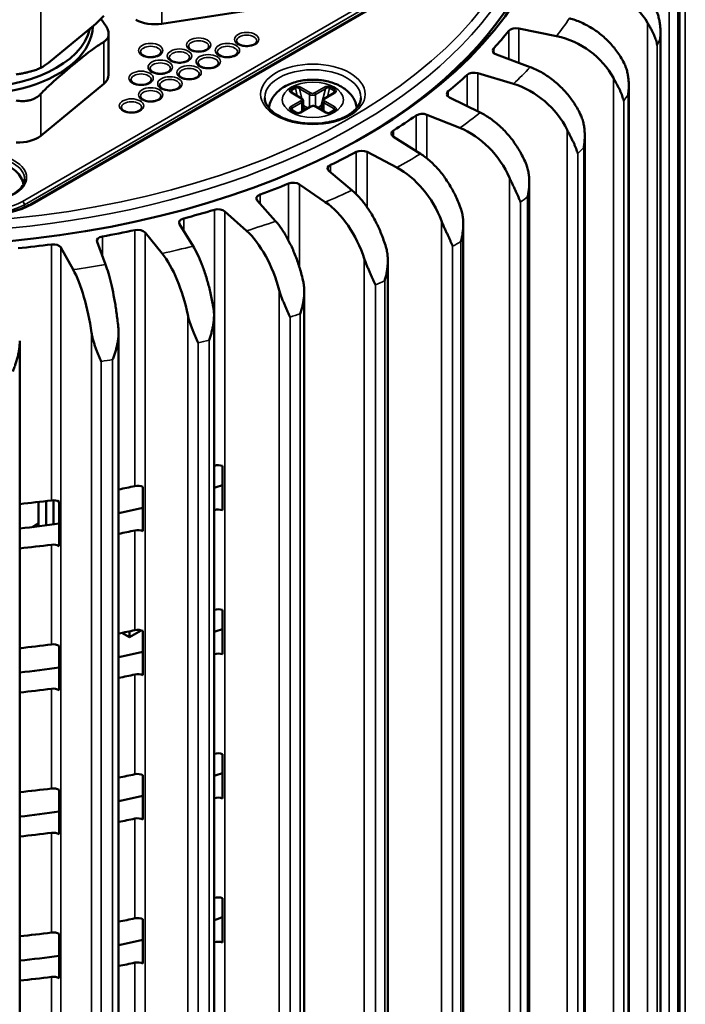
# Model space of a CAD drawing. Header units: millimetres. Extents: x 38 to 2514, y 38 to 1622.
# Tile 110 of 244: x 408 to 457, y 1328 to 1400. Entities that reach past the tile are written whole.
import ezdxf

# ---------------------------------------------------------------- set-up
doc = ezdxf.new("R2010")
doc.units = ezdxf.units.MM
doc.header["$LTSCALE"] = 7.692308
doc.layers.add('Visible (ISO)', color=7, linetype='Continuous', lineweight=50)
doc.layers.add('Visible Narrow (ISO)', color=7, linetype='Continuous', lineweight=35)

msp = doc.modelspace()

# ---------------------------------------------------------------- linework, layer by layer
at = {"layer": 'Visible (ISO)'}
for p, q in [((437.561, 1403.081), (409.066, 1386.629)), ((456.875, 1403.308), (456.875, 1280.996)), ((418.739, 1399.931), (426.547, 1401.139)), ((410.385, 1397.053), (413.874, 1399.93)), ((445.044, 1399.593), (447.824, 1399.015)), ((414.81, 1399.174), (414.81, 1396.166)), ((455.478, 1399.218), (455.478, 1276.775)), ((445.878, 1396.737), (443.391, 1397.658)), ((442.017, 1396.284), (444.642, 1395.501)), ((409.812, 1391.681), (414.448, 1395.504)), ((453.138, 1395.3), (453.138, 1272.696)), ((429.033, 1394.43), (428.286, 1394.861)), ((431.433, 1394.829), (430.687, 1394.398)), ((442.198, 1393.389), (439.941, 1394.49)), ((429.697, 1393.826), (428.95, 1393.395)), ((429.141, 1393.506), (429.141, 1394.262)), ((430.826, 1393.395), (430.079, 1393.826)), ((430.578, 1393.538), (430.578, 1394.23)), ((428.614, 1393.389), (428.275, 1393.585)), ((431.445, 1393.552), (431.162, 1393.389)), ((438.268, 1393.231), (440.694, 1392.258)), ((437.793, 1390.348), (435.804, 1391.609)), ((449.897, 1391.684), (449.897, 1268.828)), ((433.861, 1390.487), (436.046, 1389.339)), ((432.738, 1387.664), (431.051, 1389.065)), ((428.871, 1388.099), (430.778, 1386.796)), ((445.808, 1388.245), (445.808, 1265.237)), ((427.119, 1385.385), (425.764, 1386.9)), ((423.384, 1386.107), (424.98, 1384.671)), ((421.034, 1383.548), (420.032, 1385.153)), ((440.943, 1385.187), (440.943, 1261.985)), ((417.494, 1384.545), (418.751, 1383.002)), ((414.585, 1382.185), (413.955, 1383.852)), ((411.3, 1383.441), (412.198, 1381.816)), ((435.384, 1382.493), (435.384, 1259.128)), ((429.227, 1380.215), (429.227, 1256.714)), ((422.576, 1378.44), (422.576, 1254.784)), ((415.547, 1377.159), (415.547, 1253.372)), ((408.258, 1376.43), (408.258, 1252.502)), ((423.197, 1367.353), (423.197, 1364.087)), ((417.332, 1365.804), (417.332, 1362.538)), ((409.636, 1364.694), (409.636, 1362.903)), ((410.202, 1364.762), (410.202, 1362.975)), ((410.755, 1363.051), (410.755, 1364.821)), ((411.167, 1364.711), (411.167, 1361.445)), ((409.636, 1363.097), (409.21, 1362.851)), ((423.197, 1356.738), (423.197, 1353.472)), ((417.216, 1355.233), (416.347, 1354.732)), ((417.332, 1355.19), (417.332, 1351.924)), ((416.347, 1354.732), (415.792, 1355.052)), ((416.347, 1354.732), (416.347, 1355.164)), ((408.258, 1353.85), (408.422, 1353.945)), ((411.167, 1354.097), (411.167, 1350.831)), ((423.197, 1346.124), (423.197, 1342.858)), ((417.332, 1344.575), (417.332, 1341.309)), ((411.167, 1343.482), (411.167, 1340.216)), ((423.197, 1335.509), (423.197, 1332.243)), ((417.332, 1333.961), (417.332, 1330.695)), ((411.167, 1332.868), (411.167, 1329.602))]:
    msp.add_line(p, q, dxfattribs=at)
for centre, major_axis, ratio, start_param, end_param in [((399.808, 1411.27), (48, 0), 0.57735, 2.130446, 7.356794), ((399.808, 1410.862), (47.5, 0), 0.57735, 5.503037, 6.572359), ((450.181, 1398.654), (-4.695, 1.755), 0.7965, 3.909844, 5.001329), ((404.757, 1399.839), (8.892, 0), 0.57735, 3.078142, 6.2646), ((418.222, 1401.047), (-2, 0), 0.57735, 0.785398, 1.832596), ((404.757, 1400.247), (8.75, 0), 0.57735, 3.191105, 6.146833), ((444.841, 1399.267), (0.6, 0), 0.57735, 1.225059, 2.709097), ((399.808, 1411.27), (49, 0), 0.57735, 5.799383, 5.85069), ((447.821, 1394.93), (-4.261, 2.636), 0.767433, 4.06368, 5.155166), ((443.715, 1397.95), (-0.6, 0), 0.57735, 5.799383, 7.283421), ((412.81, 1396.166), (2, 0), 0.57735, 5.67232, 6.283185), ((399.808, 1411.27), (49, 0), 0.57735, 5.668483, 5.71979), ((441.742, 1395.976), (0.6, 0), 0.57735, 1.094159, 2.578198), ((444.64, 1391.417), (-3.745, 3.327), 0.725179, 4.192675, 5.284161), ((440.328, 1394.755), (-0.6, 0), 0.57735, 5.668483, 7.152521), ((399.808, 1411.27), (49, 0), 0.57735, 5.537583, 5.588891), ((437.926, 1392.947), (0.6, 0), 0.57735, 0.96326, 2.447298), ((440.692, 1388.173), (-3.21, 3.844), 0.67041, 4.296886, 5.388372), ((408.173, 1392.343), (-2, 0), 0.57735, 1.48353, 2.530727), ((436.248, 1391.842), (-0.6, 0), 0.57735, 5.537583, 7.021622), ((399.808, 1411.27), (49, 0), 0.57735, 5.406684, 5.457991), ((433.457, 1390.231), (0.6, 0), 0.57735, 0.83236, 2.316398), ((431.544, 1389.262), (-0.6, 0), 0.57735, 5.406684, 6.890722), ((436.044, 1385.255), (-2.691, 4.223), 0.604054, 4.379077, 5.470563), ((399.808, 1411.27), (49, 0), 0.57735, 5.275784, 5.327091), ((428.413, 1387.875), (0.6, 0), 0.57735, 0.70146, 2.185499), ((426.297, 1387.059), (-0.6, 0), 0.57735, 5.275784, 6.759822), ((430.776, 1382.712), (-2.202, 4.497), 0.527264, 4.442753, 5.534239), ((399.808, 1411.27), (49, 0), 0.57735, 5.144884, 5.196192), ((422.879, 1385.92), (0.6, 0), 0.57735, 0.570561, 2.054599), ((420.597, 1385.27), (-0.6, 0), 0.57735, 5.144884, 6.628923), ((414.541, 1383.926), (-0.6, 0), 0.57735, 5.013985, 6.498023), ((399.808, 1411.27), (49, 0), 0.57735, 5.013985, 5.065292), ((416.951, 1384.398), (0.6, 0), 0.57735, 0.439661, 1.923699), ((424.978, 1380.587), (-1.745, 4.693), 0.441376, 4.491147, 5.582633), ((399.808, 1411.27), (49, 0), 0.57735, 4.883085, 4.934392), ((410.729, 1383.336), (0.6, 0), 0.57735, 0.308761, 1.7928), ((418.75, 1378.918), (-1.316, 4.83), 0.347878, 4.526868, 5.618353), ((412.198, 1377.733), (-0.909, 4.923), 0.24839, 4.551857, 5.643343), ((399.808, 1392.409), (49, 0), 0.57735, 5.195649, 5.196192), ((422.879, 1367.059), (0.6, 0), 0.57735, 1.012647, 2.054599), ((399.808, 1392.409), (49, 0), 0.57735, 5.03939, 5.065292), ((416.951, 1365.537), (0.6, 0), 0.57735, 0.881748, 1.923699), ((399.808, 1389.143), (-46.5, 0), 0.57735, 2.082485, 2.097854), ((399.808, 1392.409), (49, 0), 0.57735, 4.88571, 4.934392), ((410.729, 1364.475), (0.6, 0), 0.57735, 0.750848, 1.7928), ((399.808, 1389.143), (-46.5, 0), 0.57735, 1.916091, 1.95721), ((399.808, 1389.143), (49, 0), 0.57735, 5.195649, 5.196192), ((422.879, 1363.793), (0.6, 0), 0.57735, 1.012647, 2.054599), ((399.808, 1389.143), (-46.5, 0), 0.57735, 1.753538, 1.817591), ((399.808, 1389.143), (49, 0), 0.57735, 5.03939, 5.065292), ((416.951, 1362.271), (0.6, 0), 0.57735, 0.881748, 1.923699), ((399.808, 1389.143), (49, 0), 0.57735, 4.88571, 4.934392), ((410.729, 1361.209), (0.6, 0), 0.57735, 0.750848, 1.7928), ((399.808, 1381.794), (49, 0), 0.57735, 5.195649, 5.196192), ((422.879, 1356.444), (0.6, 0), 0.57735, 1.012647, 2.054599), ((399.808, 1381.794), (49, 0), 0.57735, 5.03939, 5.065292), ((416.951, 1354.922), (0.6, 0), 0.57735, 0.881748, 1.923699), ((399.808, 1378.528), (46.5, 0), 0.57735, 5.224078, 5.239447), ((399.808, 1381.794), (49, 0), 0.57735, 4.88571, 4.934392), ((410.729, 1353.861), (0.6, 0), 0.57735, 0.750848, 1.7928), ((399.808, 1378.528), (46.5, 0), 0.57735, 5.057684, 5.098802), ((399.808, 1378.528), (49, 0), 0.57735, 5.195649, 5.196192), ((422.879, 1353.178), (0.6, 0), 0.57735, 1.012647, 2.054599), ((399.808, 1378.528), (46.5, 0), 0.57735, 4.895131, 4.959183), ((399.808, 1378.528), (49, 0), 0.57735, 5.03939, 5.065292), ((416.951, 1351.657), (0.6, 0), 0.57735, 0.881748, 1.923699), ((399.808, 1378.528), (49, 0), 0.57735, 4.88571, 4.934392), ((410.729, 1350.595), (0.6, 0), 0.57735, 0.750848, 1.7928), ((399.808, 1371.18), (49, 0), 0.57735, 5.195649, 5.196192), ((422.879, 1345.83), (0.6, 0), 0.57735, 1.012647, 2.054599), ((399.808, 1371.18), (49, 0), 0.57735, 5.03939, 5.065292), ((416.951, 1344.308), (0.6, 0), 0.57735, 0.881748, 1.923699), ((399.808, 1367.914), (46.5, 0), 0.57735, 5.224078, 5.239447), ((399.808, 1371.18), (49, 0), 0.57735, 4.88571, 4.934392), ((410.729, 1343.246), (0.6, 0), 0.57735, 0.750848, 1.7928), ((399.808, 1367.914), (46.5, 0), 0.57735, 5.057684, 5.098802), ((399.808, 1367.914), (49, 0), 0.57735, 5.195649, 5.196192), ((422.879, 1342.564), (0.6, 0), 0.57735, 1.012647, 2.054599), ((399.808, 1367.914), (46.5, 0), 0.57735, 4.895131, 4.959183), ((416.951, 1341.042), (0.6, 0), 0.57735, 0.881748, 1.923699), ((399.808, 1367.914), (49, 0), 0.57735, 5.03939, 5.065292), ((399.808, 1367.914), (49, 0), 0.57735, 4.88571, 4.934392), ((410.729, 1339.98), (0.6, 0), 0.57735, 0.750848, 1.7928), ((399.808, 1360.565), (49, 0), 0.57735, 5.195649, 5.196192), ((422.879, 1335.215), (0.6, 0), 0.57735, 1.012647, 2.054599), ((399.808, 1360.565), (49, 0), 0.57735, 5.03939, 5.065292), ((416.951, 1333.694), (0.6, 0), 0.57735, 0.881748, 1.923699), ((399.808, 1357.299), (46.5, 0), 0.57735, 5.224078, 5.239447), ((399.808, 1360.565), (49, 0), 0.57735, 4.88571, 4.934392), ((410.729, 1332.632), (0.6, 0), 0.57735, 0.750848, 1.7928), ((399.808, 1357.299), (46.5, 0), 0.57735, 5.057684, 5.098802), ((399.808, 1357.299), (49, 0), 0.57735, 5.195649, 5.196192), ((422.879, 1331.949), (0.6, 0), 0.57735, 1.012647, 2.054599), ((399.808, 1357.299), (46.5, 0), 0.57735, 4.895131, 4.959183), ((399.808, 1357.299), (49, 0), 0.57735, 5.03939, 5.065292), ((416.951, 1330.428), (0.6, 0), 0.57735, 0.881748, 1.923699), ((399.808, 1357.299), (49, 0), 0.57735, 4.88571, 4.934392), ((410.729, 1329.366), (0.6, 0), 0.57735, 0.750848, 1.7928)]:
    msp.add_ellipse(centre, major_axis=major_axis, ratio=ratio, start_param=start_param, end_param=end_param, dxfattribs=at)
for points in [[(455.06, 1401.135), (455.118, 1401.028), (455.218, 1400.809), (455.325, 1400.482), (455.401, 1400.155), (455.451, 1399.827), (455.476, 1399.498), (455.481, 1399.172), (455.468, 1398.947), (455.459, 1398.836)], [(413.874, 1399.93), (414.07, 1400.114), (414.263, 1400.307), (414.448, 1400.512)], [(414.247, 1400.297), (414.374, 1400.118), (414.499, 1399.933), (414.622, 1399.741)], [(455.235, 1398.355), (455.226, 1398.414), (455.198, 1398.521), (455.152, 1398.713), (455.087, 1398.898), (455.009, 1399.09), (454.916, 1399.288), (454.808, 1399.497), (454.682, 1399.724), (454.582, 1399.897), (454.529, 1399.99)], [(409.812, 1396.689), (409.997, 1396.79), (410.19, 1396.914), (410.385, 1397.053)], [(452.794, 1397.039), (452.849, 1396.928), (452.941, 1396.701), (453.035, 1396.367), (453.097, 1396.034), (453.131, 1395.704), (453.142, 1395.373), (453.133, 1395.047), (453.108, 1394.824), (453.094, 1394.714)], [(452.764, 1394.253), (452.751, 1394.313), (452.713, 1394.423), (452.658, 1394.618), (452.583, 1394.809), (452.497, 1395.007), (452.398, 1395.212), (452.285, 1395.43), (452.158, 1395.666), (452.06, 1395.847), (452.008, 1395.944)], [(449.621, 1393.149), (449.672, 1393.034), (449.755, 1392.801), (449.834, 1392.46), (449.88, 1392.123), (449.9, 1391.791), (449.894, 1391.459), (449.873, 1391.134), (449.837, 1390.913), (449.819, 1390.805)], [(449.387, 1390.373), (449.37, 1390.434), (449.323, 1390.547), (449.259, 1390.747), (449.176, 1390.944), (449.083, 1391.149), (448.979, 1391.361), (448.865, 1391.588), (448.738, 1391.834), (448.643, 1392.022), (448.594, 1392.122)], [(445.595, 1389.531), (445.642, 1389.412), (445.715, 1389.173), (445.777, 1388.828), (445.807, 1388.487), (445.811, 1388.154), (445.79, 1387.824), (445.756, 1387.501), (445.71, 1387.283), (445.687, 1387.176)], [(445.161, 1386.781), (445.141, 1386.843), (445.086, 1386.96), (445.015, 1387.165), (444.924, 1387.368), (444.826, 1387.581), (444.72, 1387.801), (444.604, 1388.036), (444.481, 1388.292), (444.391, 1388.487), (444.346, 1388.591)], [(440.787, 1386.248), (440.828, 1386.126), (440.889, 1385.882), (440.934, 1385.532), (440.947, 1385.19), (440.935, 1384.857), (440.9, 1384.529), (440.852, 1384.209), (440.797, 1383.995), (440.77, 1383.89)], [(440.16, 1383.537), (440.136, 1383.602), (440.074, 1383.723), (439.997, 1383.934), (439.901, 1384.144), (439.799, 1384.364), (439.691, 1384.592), (439.578, 1384.836), (439.459, 1385.101), (439.375, 1385.302), (439.335, 1385.409)], [(435.277, 1383.355), (435.312, 1383.23), (435.36, 1382.982), (435.387, 1382.629), (435.383, 1382.287), (435.356, 1381.955), (435.306, 1381.631), (435.247, 1381.315), (435.183, 1381.105), (435.153, 1381.002)], [(434.468, 1380.699), (434.441, 1380.765), (434.373, 1380.891), (434.291, 1381.108), (434.191, 1381.325), (434.088, 1381.553), (433.981, 1381.79), (433.871, 1382.042), (433.759, 1382.315), (433.683, 1382.523), (433.648, 1382.633)], [(429.16, 1380.902), (429.188, 1380.775), (429.222, 1380.523), (429.231, 1380.169), (429.211, 1379.828), (429.168, 1379.499), (429.104, 1379.179), (429.035, 1378.868), (428.963, 1378.663), (428.931, 1378.563)], [(428.183, 1378.314), (428.154, 1378.382), (428.081, 1378.513), (427.995, 1378.736), (427.893, 1378.962), (427.79, 1379.197), (427.685, 1379.442), (427.581, 1379.702), (427.478, 1379.984), (427.412, 1380.196), (427.382, 1380.309)], [(421.413, 1376.422), (421.382, 1376.493), (421.305, 1376.63), (421.217, 1376.86), (421.114, 1377.092), (421.013, 1377.336), (420.913, 1377.588), (420.815, 1377.856), (420.723, 1378.145), (420.667, 1378.363), (420.644, 1378.477)], [(422.541, 1378.931), (422.562, 1378.802), (422.582, 1378.548), (422.572, 1378.194), (422.535, 1377.855), (422.478, 1377.53), (422.402, 1377.215), (422.323, 1376.91), (422.245, 1376.711), (422.21, 1376.613)], [(414.272, 1375.057), (414.24, 1375.13), (414.161, 1375.273), (414.073, 1375.51), (413.971, 1375.75), (413.874, 1376.001), (413.78, 1376.261), (413.691, 1376.536), (413.611, 1376.831), (413.566, 1377.053), (413.55, 1377.169)], [(415.533, 1377.475), (415.546, 1377.345), (415.552, 1377.091), (415.523, 1376.738), (415.47, 1376.403), (415.4, 1376.082), (415.313, 1375.773), (415.225, 1375.474), (415.143, 1375.282), (415.106, 1375.186)], [(408.256, 1376.561), (408.261, 1376.43), (408.252, 1376.175), (408.206, 1375.826), (408.137, 1375.495), (408.055, 1375.18), (407.958, 1374.878), (407.864, 1374.586), (407.778, 1374.4), (407.741, 1374.307)]]:
    msp.add_open_spline(points, degree=3, dxfattribs=at)
for points, knots in [([(448.769, 1400.333), (449.049, 1400.257), (449.355, 1400.149), (449.954, 1399.879), (450.247, 1399.717), (450.765, 1399.383), (451.036, 1399.181), (451.544, 1398.738), (451.779, 1398.497), (452.175, 1398.033), (452.371, 1397.767), (452.634, 1397.343), (452.718, 1397.189), (452.794, 1397.039)], [-0.7413344, -0.7413344, -0.7413344, -0.7413344, -0.6484803, -0.6484803, -0.5556262, -0.5556262, -0.4629019, -0.4629019, -0.3701777, -0.3701777, -0.2775841, -0.2775841, -0.2268131, -0.2268131, -0.2268131, -0.2268131]), ([(414.448, 1398.59), (414.532, 1398.64), (414.603, 1398.696), (414.706, 1398.816), (414.743, 1398.876), (414.786, 1398.989), (414.799, 1399.04), (414.812, 1399.149), (414.811, 1399.208), (414.793, 1399.361), (414.765, 1399.456), (414.696, 1399.616), (414.662, 1399.679), (414.622, 1399.741)], [0.4612799, 0.4612799, 0.4612799, 0.4612799, 0.4952089, 0.4952089, 0.5234498, 0.5234498, 0.5443229, 0.5443229, 0.5663146, 0.5663146, 0.6000079, 0.6000079, 0.6218804, 0.6218804, 0.6218804, 0.6218804]), ([(414.448, 1398.59), (414.21, 1398.451), (413.965, 1398.286), (413.178, 1397.714), (412.629, 1397.264), (412.13, 1396.852), (411.63, 1396.44), (411.082, 1395.986), (410.294, 1395.259), (410.049, 1395.02), (409.812, 1394.768)], [-0.3802648, -0.3802648, -0.3802648, -0.3802648, -0.2612047, -0.2612047, 0, 0, 0, 0.2612047, 0.2612047, 0.3802648, 0.3802648, 0.3802648, 0.3802648]), ([(420.695, 1398.247), (420.695, 1398.223), (420.701, 1398.198), (420.731, 1398.136), (420.763, 1398.096), (420.85, 1398.027), (420.9, 1397.997), (421.017, 1397.945), (421.084, 1397.924), (421.23, 1397.891), (421.309, 1397.881), (421.47, 1397.875), (421.551, 1397.879), (421.708, 1397.9), (421.782, 1397.917), (421.916, 1397.962), (421.975, 1397.989), (422.071, 1398.049), (422.109, 1398.081), (422.164, 1398.144), (422.181, 1398.175), (422.193, 1398.218), (422.195, 1398.232), (422.195, 1398.247)], [3.926991, 3.926991, 3.926991, 3.926991, 4.204119, 4.204119, 4.556459, 4.556459, 4.84374, 4.84374, 5.13324, 5.13324, 5.428672, 5.428672, 5.727026, 5.727026, 6.024281, 6.024281, 6.316602, 6.316602, 6.603287, 6.603287, 6.901956, 6.901956, 7.068583, 7.068583, 7.068583, 7.068583]), ([(424.231, 1398.655), (424.231, 1398.631), (424.236, 1398.607), (424.267, 1398.544), (424.298, 1398.505), (424.386, 1398.435), (424.436, 1398.406), (424.553, 1398.354), (424.62, 1398.332), (424.766, 1398.3), (424.845, 1398.29), (425.005, 1398.283), (425.087, 1398.287), (425.243, 1398.308), (425.318, 1398.325), (425.451, 1398.37), (425.51, 1398.398), (425.607, 1398.457), (425.645, 1398.489), (425.7, 1398.553), (425.716, 1398.583), (425.729, 1398.626), (425.731, 1398.641), (425.731, 1398.655)], [3.926991, 3.926991, 3.926991, 3.926991, 4.204119, 4.204119, 4.556459, 4.556459, 4.84374, 4.84374, 5.13324, 5.13324, 5.428672, 5.428672, 5.727026, 5.727026, 6.024281, 6.024281, 6.316602, 6.316602, 6.603287, 6.603287, 6.901956, 6.901956, 7.068583, 7.068583, 7.068583, 7.068583]), ([(417.16, 1397.838), (417.16, 1397.814), (417.165, 1397.79), (417.196, 1397.728), (417.227, 1397.688), (417.315, 1397.619), (417.364, 1397.589), (417.482, 1397.537), (417.549, 1397.515), (417.695, 1397.483), (417.774, 1397.473), (417.934, 1397.467), (418.016, 1397.471), (418.172, 1397.492), (418.247, 1397.509), (418.38, 1397.554), (418.439, 1397.581), (418.536, 1397.641), (418.574, 1397.673), (418.629, 1397.736), (418.645, 1397.767), (418.658, 1397.81), (418.66, 1397.824), (418.66, 1397.838)], [3.926991, 3.926991, 3.926991, 3.926991, 4.204119, 4.204119, 4.556459, 4.556459, 4.84374, 4.84374, 5.13324, 5.13324, 5.428672, 5.428672, 5.727026, 5.727026, 6.024281, 6.024281, 6.316602, 6.316602, 6.603287, 6.603287, 6.901956, 6.901956, 7.068583, 7.068583, 7.068583, 7.068583]), ([(419.281, 1397.43), (419.281, 1397.406), (419.286, 1397.382), (419.317, 1397.319), (419.349, 1397.28), (419.436, 1397.211), (419.486, 1397.181), (419.603, 1397.129), (419.67, 1397.107), (419.816, 1397.075), (419.895, 1397.065), (420.055, 1397.058), (420.137, 1397.062), (420.293, 1397.083), (420.368, 1397.101), (420.502, 1397.145), (420.561, 1397.173), (420.657, 1397.232), (420.695, 1397.264), (420.75, 1397.328), (420.766, 1397.358), (420.779, 1397.401), (420.781, 1397.416), (420.781, 1397.43)], [3.926991, 3.926991, 3.926991, 3.926991, 4.204119, 4.204119, 4.556459, 4.556459, 4.84374, 4.84374, 5.13324, 5.13324, 5.428672, 5.428672, 5.727026, 5.727026, 6.024281, 6.024281, 6.316602, 6.316602, 6.603287, 6.603287, 6.901956, 6.901956, 7.068583, 7.068583, 7.068583, 7.068583]), ([(422.816, 1397.838), (422.816, 1397.814), (422.822, 1397.79), (422.853, 1397.728), (422.884, 1397.688), (422.971, 1397.619), (423.021, 1397.589), (423.138, 1397.537), (423.206, 1397.515), (423.352, 1397.483), (423.43, 1397.473), (423.591, 1397.467), (423.673, 1397.471), (423.829, 1397.492), (423.904, 1397.509), (424.037, 1397.554), (424.096, 1397.581), (424.193, 1397.641), (424.231, 1397.673), (424.286, 1397.736), (424.302, 1397.767), (424.314, 1397.81), (424.316, 1397.824), (424.316, 1397.838)], [3.926991, 3.926991, 3.926991, 3.926991, 4.204119, 4.204119, 4.556459, 4.556459, 4.84374, 4.84374, 5.13324, 5.13324, 5.428672, 5.428672, 5.727026, 5.727026, 6.024281, 6.024281, 6.316602, 6.316602, 6.603287, 6.603287, 6.901956, 6.901956, 7.068583, 7.068583, 7.068583, 7.068583]), ([(409.812, 1396.689), (409.76, 1396.661), (409.704, 1396.634), (409.643, 1396.609), (409.544, 1396.567), (409.433, 1396.527), (409.312, 1396.489), (409.252, 1396.47), (409.19, 1396.452), (409.126, 1396.433), (409.091, 1396.423), (409.055, 1396.414), (409.019, 1396.404), (408.965, 1396.389), (408.911, 1396.375), (408.856, 1396.362), (408.776, 1396.342), (408.694, 1396.323), (408.611, 1396.305), (408.512, 1396.283), (408.412, 1396.263), (408.311, 1396.246), (408.207, 1396.228), (408.103, 1396.212), (407.999, 1396.201)], [2.08773, 2.08773, 2.08773, 2.08773, 2.1149094, 2.1149094, 2.1149094, 2.159203, 2.159203, 2.159203, 2.1810617, 2.1810617, 2.1810617, 2.1930663, 2.1930663, 2.1930663, 2.2107253, 2.2107253, 2.2107253, 2.2364585, 2.2364585, 2.2364585, 2.2673116, 2.2673116, 2.2673116, 2.2994351, 2.2994351, 2.2994351, 2.2994351]), ([(417.867, 1396.614), (417.867, 1396.59), (417.872, 1396.565), (417.903, 1396.503), (417.934, 1396.463), (418.022, 1396.394), (418.072, 1396.364), (418.189, 1396.312), (418.256, 1396.291), (418.402, 1396.258), (418.481, 1396.248), (418.641, 1396.242), (418.723, 1396.246), (418.879, 1396.267), (418.954, 1396.284), (419.087, 1396.329), (419.146, 1396.356), (419.243, 1396.416), (419.281, 1396.448), (419.336, 1396.511), (419.352, 1396.542), (419.365, 1396.585), (419.367, 1396.599), (419.367, 1396.614)], [3.926991, 3.926991, 3.926991, 3.926991, 4.204119, 4.204119, 4.556459, 4.556459, 4.84374, 4.84374, 5.13324, 5.13324, 5.428672, 5.428672, 5.727026, 5.727026, 6.024281, 6.024281, 6.316602, 6.316602, 6.603287, 6.603287, 6.901956, 6.901956, 7.068583, 7.068583, 7.068583, 7.068583]), ([(421.402, 1397.022), (421.402, 1396.998), (421.408, 1396.974), (421.438, 1396.911), (421.47, 1396.872), (421.557, 1396.803), (421.607, 1396.773), (421.724, 1396.721), (421.791, 1396.699), (421.937, 1396.667), (422.016, 1396.657), (422.177, 1396.65), (422.258, 1396.654), (422.415, 1396.675), (422.489, 1396.692), (422.623, 1396.737), (422.682, 1396.765), (422.779, 1396.824), (422.816, 1396.856), (422.871, 1396.92), (422.888, 1396.95), (422.9, 1396.993), (422.902, 1397.008), (422.902, 1397.022)], [3.926991, 3.926991, 3.926991, 3.926991, 4.204119, 4.204119, 4.556459, 4.556459, 4.84374, 4.84374, 5.13324, 5.13324, 5.428672, 5.428672, 5.727026, 5.727026, 6.024281, 6.024281, 6.316602, 6.316602, 6.603287, 6.603287, 6.901956, 6.901956, 7.068583, 7.068583, 7.068583, 7.068583]), ([(445.878, 1396.737), (446.138, 1396.64), (446.423, 1396.51), (446.98, 1396.196), (447.253, 1396.013), (447.734, 1395.641), (447.986, 1395.419), (448.458, 1394.939), (448.677, 1394.681), (449.045, 1394.188), (449.228, 1393.908), (449.472, 1393.464), (449.551, 1393.305), (449.621, 1393.149)], [-0.7413344, -0.7413344, -0.7413344, -0.7413344, -0.6484803, -0.6484803, -0.5556262, -0.5556262, -0.4629019, -0.4629019, -0.3701777, -0.3701777, -0.2775841, -0.2775841, -0.2268131, -0.2268131, -0.2268131, -0.2268131]), ([(419.988, 1396.205), (419.988, 1396.181), (419.993, 1396.157), (420.024, 1396.095), (420.056, 1396.055), (420.143, 1395.986), (420.193, 1395.956), (420.31, 1395.904), (420.377, 1395.882), (420.523, 1395.85), (420.602, 1395.84), (420.763, 1395.834), (420.844, 1395.838), (421.001, 1395.859), (421.075, 1395.876), (421.209, 1395.921), (421.268, 1395.948), (421.364, 1396.008), (421.402, 1396.04), (421.457, 1396.103), (421.474, 1396.134), (421.486, 1396.177), (421.488, 1396.191), (421.488, 1396.205)], [3.926991, 3.926991, 3.926991, 3.926991, 4.204119, 4.204119, 4.556459, 4.556459, 4.84374, 4.84374, 5.13324, 5.13324, 5.428672, 5.428672, 5.727026, 5.727026, 6.024281, 6.024281, 6.316602, 6.316602, 6.603287, 6.603287, 6.901956, 6.901956, 7.068583, 7.068583, 7.068583, 7.068583]), ([(433.097, 1393.721), (433.079, 1393.868), (433.043, 1394.01), (432.91, 1394.361), (432.79, 1394.555), (432.473, 1394.932), (432.265, 1395.102), (431.763, 1395.415), (431.46, 1395.543), (430.81, 1395.73), (430.462, 1395.786), (429.764, 1395.821), (429.414, 1395.802), (428.733, 1395.689), (428.403, 1395.596), (427.785, 1395.324), (427.497, 1395.147), (427.037, 1394.711), (426.854, 1394.464), (426.681, 1394.029), (426.641, 1393.877), (426.622, 1393.721)], [0.854956, 0.854956, 0.854956, 0.854956, 1.001435, 1.001435, 1.237689, 1.237689, 1.532708, 1.532708, 1.89363, 1.89363, 2.267491, 2.267491, 2.635922, 2.635922, 3.00667, 3.00667, 3.380076, 3.380076, 3.701225, 3.701225, 3.857433, 3.857433, 3.857433, 3.857433]), ([(416.453, 1395.797), (416.453, 1395.773), (416.458, 1395.749), (416.489, 1395.686), (416.52, 1395.647), (416.607, 1395.578), (416.657, 1395.548), (416.774, 1395.496), (416.842, 1395.474), (416.988, 1395.442), (417.066, 1395.432), (417.227, 1395.425), (417.309, 1395.429), (417.465, 1395.45), (417.54, 1395.468), (417.673, 1395.512), (417.732, 1395.54), (417.829, 1395.599), (417.867, 1395.631), (417.922, 1395.695), (417.938, 1395.726), (417.951, 1395.768), (417.953, 1395.783), (417.953, 1395.797)], [3.926991, 3.926991, 3.926991, 3.926991, 4.204119, 4.204119, 4.556459, 4.556459, 4.84374, 4.84374, 5.13324, 5.13324, 5.428672, 5.428672, 5.727026, 5.727026, 6.024281, 6.024281, 6.316602, 6.316602, 6.603287, 6.603287, 6.901956, 6.901956, 7.068583, 7.068583, 7.068583, 7.068583]), ([(418.574, 1395.389), (418.574, 1395.365), (418.579, 1395.341), (418.61, 1395.278), (418.641, 1395.239), (418.729, 1395.17), (418.779, 1395.14), (418.896, 1395.088), (418.963, 1395.066), (419.109, 1395.034), (419.188, 1395.024), (419.348, 1395.017), (419.43, 1395.021), (419.586, 1395.042), (419.661, 1395.059), (419.795, 1395.104), (419.854, 1395.132), (419.95, 1395.191), (419.988, 1395.223), (420.043, 1395.287), (420.059, 1395.317), (420.072, 1395.36), (420.074, 1395.375), (420.074, 1395.389)], [3.926991, 3.926991, 3.926991, 3.926991, 4.204119, 4.204119, 4.556459, 4.556459, 4.84374, 4.84374, 5.13324, 5.13324, 5.428672, 5.428672, 5.727026, 5.727026, 6.024281, 6.024281, 6.316602, 6.316602, 6.603287, 6.603287, 6.901956, 6.901956, 7.068583, 7.068583, 7.068583, 7.068583]), ([(409.812, 1394.768), (409.758, 1394.71), (409.699, 1394.656), (409.535, 1394.528), (409.424, 1394.46), (409.223, 1394.368), (409.14, 1394.337), (408.972, 1394.288), (408.887, 1394.27), (408.683, 1394.239), (408.562, 1394.232), (408.293, 1394.236), (408.145, 1394.252), (407.999, 1394.28)], [-0.6218804, -0.6218804, -0.6218804, -0.6218804, -0.6000079, -0.6000079, -0.5663146, -0.5663146, -0.5443229, -0.5443229, -0.5234498, -0.5234498, -0.4952089, -0.4952089, -0.4612799, -0.4612799, -0.4612799, -0.4612799]), ([(417.16, 1394.572), (417.16, 1394.548), (417.165, 1394.524), (417.196, 1394.462), (417.227, 1394.422), (417.315, 1394.353), (417.364, 1394.323), (417.482, 1394.271), (417.549, 1394.249), (417.695, 1394.217), (417.774, 1394.207), (417.934, 1394.201), (418.016, 1394.205), (418.172, 1394.226), (418.247, 1394.243), (418.38, 1394.288), (418.439, 1394.315), (418.536, 1394.375), (418.574, 1394.407), (418.629, 1394.47), (418.645, 1394.501), (418.658, 1394.544), (418.66, 1394.558), (418.66, 1394.572)], [3.926991, 3.926991, 3.926991, 3.926991, 4.204119, 4.204119, 4.556459, 4.556459, 4.84374, 4.84374, 5.13324, 5.13324, 5.428672, 5.428672, 5.727026, 5.727026, 6.024281, 6.024281, 6.316602, 6.316602, 6.603287, 6.603287, 6.901956, 6.901956, 7.068583, 7.068583, 7.068583, 7.068583]), ([(426.313, 1394.47), (426.317, 1394.25), (426.395, 1394.026), (426.693, 1393.619), (426.887, 1393.438), (427.368, 1393.122), (427.65, 1392.984), (428.282, 1392.763), (428.632, 1392.68), (429.364, 1392.578), (429.747, 1392.559), (430.504, 1392.591), (430.878, 1392.641), (431.576, 1392.803), (431.9, 1392.915), (432.463, 1393.184), (432.703, 1393.341), (433.081, 1393.679), (433.217, 1393.859), (433.37, 1394.182), (433.404, 1394.326), (433.407, 1394.47)], [1.583139, 1.583139, 1.583139, 1.583139, 1.970862, 1.970862, 2.291113, 2.291113, 2.596899, 2.596899, 2.904277, 2.904277, 3.213885, 3.213885, 3.524009, 3.524009, 3.832734, 3.832734, 4.138894, 4.138894, 4.447219, 4.447219, 4.700046, 4.700046, 4.700046, 4.700046]), ([(428.24, 1394.905), (428.241, 1394.904), (428.242, 1394.902), (428.246, 1394.895), (428.249, 1394.891), (428.26, 1394.879), (428.27, 1394.871), (428.284, 1394.863), (428.285, 1394.862), (428.286, 1394.861)], [0.00000152, 0.00000152, 0.00000152, 0.00000152, 0.00529441, 0.00529441, 0.00948782, 0.00948782, 0.0161246, 0.0161246, 0.01670219, 0.01670219, 0.01670219, 0.01670219]), ([(429.141, 1394.262), (429.141, 1394.277), (429.139, 1394.292), (429.132, 1394.321), (429.126, 1394.335), (429.112, 1394.359), (429.104, 1394.371), (429.086, 1394.391), (429.076, 1394.4), (429.055, 1394.417), (429.044, 1394.424), (429.033, 1394.43)], [0.7853982, 0.7853982, 0.7853982, 0.7853982, 0.9424778, 0.9424778, 1.0995574, 1.0995574, 1.2566371, 1.2566371, 1.4137167, 1.4137167, 1.5707963, 1.5707963, 1.5707963, 1.5707963]), ([(430.687, 1394.398), (430.675, 1394.391), (430.664, 1394.384), (430.644, 1394.367), (430.634, 1394.358), (430.616, 1394.338), (430.608, 1394.327), (430.594, 1394.302), (430.588, 1394.288), (430.58, 1394.26), (430.578, 1394.245), (430.578, 1394.23)], [3.1415927, 3.1415927, 3.1415927, 3.1415927, 3.2986723, 3.2986723, 3.4557519, 3.4557519, 3.6128316, 3.6128316, 3.7699112, 3.7699112, 3.9269908, 3.9269908, 3.9269908, 3.9269908]), ([(431.433, 1394.829), (431.447, 1394.837), (431.458, 1394.846), (431.472, 1394.86), (431.476, 1394.866), (431.478, 1394.871), (431.479, 1394.872), (431.479, 1394.873)], [0, 0, 0, 0, 0.00696842, 0.00696842, 0.01348424, 0.01348424, 0.01668537, 0.01668537, 0.01668537, 0.01668537]), ([(415.745, 1393.756), (415.745, 1393.732), (415.751, 1393.708), (415.781, 1393.645), (415.813, 1393.606), (415.9, 1393.537), (415.95, 1393.507), (416.067, 1393.455), (416.135, 1393.433), (416.281, 1393.401), (416.359, 1393.391), (416.52, 1393.384), (416.602, 1393.388), (416.758, 1393.409), (416.833, 1393.426), (416.966, 1393.471), (417.025, 1393.499), (417.122, 1393.558), (417.16, 1393.59), (417.215, 1393.654), (417.231, 1393.684), (417.243, 1393.727), (417.245, 1393.742), (417.245, 1393.756)], [3.926991, 3.926991, 3.926991, 3.926991, 4.204119, 4.204119, 4.556459, 4.556459, 4.84374, 4.84374, 5.13324, 5.13324, 5.428672, 5.428672, 5.727026, 5.727026, 6.024281, 6.024281, 6.316602, 6.316602, 6.603287, 6.603287, 6.901956, 6.901956, 7.068583, 7.068583, 7.068583, 7.068583]), ([(430.079, 1393.826), (430.057, 1393.839), (430.032, 1393.849), (429.982, 1393.864), (429.955, 1393.869), (429.902, 1393.874), (429.874, 1393.874), (429.821, 1393.869), (429.794, 1393.864), (429.744, 1393.849), (429.719, 1393.839), (429.697, 1393.826)], [1.570796, 1.570796, 1.570796, 1.570796, 1.884956, 1.884956, 2.199115, 2.199115, 2.513274, 2.513274, 2.827433, 2.827433, 3.141593, 3.141593, 3.141593, 3.141593]), ([(428.241, 1393.616), (428.241, 1393.615), (428.242, 1393.613), (428.247, 1393.606), (428.25, 1393.602), (428.26, 1393.594), (428.267, 1393.589), (428.275, 1393.585)], [0.00000556, 0.00000556, 0.00000556, 0.00000556, 0.00495703, 0.00495703, 0.00895869, 0.00895869, 0.01320235, 0.01320235, 0.01320235, 0.01320235]), ([(428.614, 1393.389), (428.625, 1393.383), (428.638, 1393.377), (428.667, 1393.367), (428.683, 1393.362), (428.719, 1393.356), (428.739, 1393.354), (428.781, 1393.353), (428.803, 1393.354), (428.847, 1393.359), (428.869, 1393.364), (428.909, 1393.376), (428.928, 1393.383), (428.946, 1393.393), (428.948, 1393.394), (428.95, 1393.395)], [0, 0, 0, 0, 0.00543133, 0.00543133, 0.01092155, 0.01092155, 0.01691741, 0.01691741, 0.02344737, 0.02344737, 0.03043326, 0.03043326, 0.03765333, 0.03765333, 0.0387472, 0.0387472, 0.0387472, 0.0387472]), ([(430.826, 1393.395), (430.84, 1393.387), (430.857, 1393.38), (430.895, 1393.367), (430.916, 1393.362), (430.962, 1393.355), (430.986, 1393.353), (431.034, 1393.353), (431.057, 1393.356), (431.1, 1393.364), (431.119, 1393.369), (431.145, 1393.38), (431.154, 1393.384), (431.162, 1393.389)], [0, 0, 0, 0, 0.00691993, 0.00691993, 0.01392375, 0.01392375, 0.02114566, 0.02114566, 0.02818608, 0.02818608, 0.03471866, 0.03471866, 0.03872792, 0.03872792, 0.03872792, 0.03872792]), ([(431.445, 1393.552), (431.455, 1393.558), (431.463, 1393.564), (431.474, 1393.574), (431.476, 1393.578), (431.478, 1393.582), (431.479, 1393.583), (431.479, 1393.583)], [0, 0, 0, 0, 0.00546455, 0.00546455, 0.01069054, 0.01069054, 0.01318324, 0.01318324, 0.01318324, 0.01318324]), ([(442.198, 1393.389), (442.434, 1393.274), (442.693, 1393.123), (443.198, 1392.769), (443.446, 1392.566), (443.883, 1392.16), (444.112, 1391.92), (444.54, 1391.405), (444.739, 1391.131), (445.073, 1390.612), (445.239, 1390.319), (445.46, 1389.857), (445.532, 1389.692), (445.595, 1389.531)], [-0.7413344, -0.7413344, -0.7413344, -0.7413344, -0.6484803, -0.6484803, -0.5556262, -0.5556262, -0.4629019, -0.4629019, -0.3701777, -0.3701777, -0.2775841, -0.2775841, -0.2268131, -0.2268131, -0.2268131, -0.2268131]), ([(437.793, 1390.348), (438.001, 1390.216), (438.229, 1390.046), (438.674, 1389.656), (438.893, 1389.435), (439.277, 1388.998), (439.479, 1388.742), (439.857, 1388.197), (440.032, 1387.909), (440.326, 1387.366), (440.472, 1387.061), (440.668, 1386.584), (440.731, 1386.413), (440.787, 1386.248)], [-0.7413344, -0.7413344, -0.7413344, -0.7413344, -0.6484803, -0.6484803, -0.5556262, -0.5556262, -0.4629019, -0.4629019, -0.3701777, -0.3701777, -0.2775841, -0.2775841, -0.2268131, -0.2268131, -0.2268131, -0.2268131]), ([(408.535, 1388.119), (408.518, 1388.198), (408.496, 1388.275), (408.4, 1388.536), (408.3, 1388.704), (408.039, 1389.029), (407.869, 1389.174), (407.457, 1389.447), (407.207, 1389.559), (406.663, 1389.728), (406.368, 1389.779), (405.776, 1389.816), (405.479, 1389.803), (404.898, 1389.709), (404.615, 1389.63), (404.082, 1389.394), (403.831, 1389.238), (403.436, 1388.852), (403.279, 1388.637), (403.147, 1388.297), (403.12, 1388.209), (403.101, 1388.119)], [1.690074, 1.690074, 1.690074, 1.690074, 1.779122, 1.779122, 2.00583, 2.00583, 2.288555, 2.288555, 2.647713, 2.647713, 3.033238, 3.033238, 3.4134, 3.4134, 3.795758, 3.795758, 4.178118, 4.178118, 4.490843, 4.490843, 4.593112, 4.593112, 4.593112, 4.593112]), ([(403.018, 1388.49), (403.018, 1388.317), (403.072, 1388.142), (403.282, 1387.819), (403.429, 1387.67), (403.799, 1387.408), (404.018, 1387.294), (404.511, 1387.109), (404.785, 1387.038), (405.359, 1386.949), (405.66, 1386.93), (406.257, 1386.947), (406.554, 1386.983), (407.111, 1387.105), (407.371, 1387.191), (407.828, 1387.402), (408.024, 1387.527), (408.337, 1387.8), (408.453, 1387.948), (408.588, 1388.228), (408.618, 1388.359), (408.618, 1388.49)], [3.926991, 3.926991, 3.926991, 3.926991, 4.286418, 4.286418, 4.610694, 4.610694, 4.92195, 4.92195, 5.233654, 5.233654, 5.546849, 5.546849, 5.860478, 5.860478, 6.173288, 6.173288, 6.484494, 6.484494, 6.797183, 6.797183, 7.068583, 7.068583, 7.068583, 7.068583]), ([(432.738, 1387.664), (432.915, 1387.517), (433.108, 1387.332), (433.485, 1386.911), (433.67, 1386.675), (433.997, 1386.211), (434.168, 1385.94), (434.488, 1385.369), (434.637, 1385.069), (434.886, 1384.505), (435.01, 1384.19), (435.176, 1383.699), (435.229, 1383.524), (435.277, 1383.355)], [-0.7413344, -0.7413344, -0.7413344, -0.7413344, -0.6484803, -0.6484803, -0.5556262, -0.5556262, -0.4629019, -0.4629019, -0.3701777, -0.3701777, -0.2775841, -0.2775841, -0.2268131, -0.2268131, -0.2268131, -0.2268131]), ([(402.619, 1386.629), (402.95, 1386.439), (403.336, 1386.276), (404.182, 1386.026), (404.642, 1385.939), (405.589, 1385.851), (406.075, 1385.85), (407.023, 1385.936), (407.485, 1386.022), (408.335, 1386.271), (408.724, 1386.433), (409.06, 1386.626), (409.063, 1386.628), (409.066, 1386.629)], [2.356194, 2.356194, 2.356194, 2.356194, 2.668657, 2.668657, 2.982207, 2.982207, 3.296367, 3.296367, 3.610526, 3.610526, 3.924094, 3.924094, 3.926991, 3.926991, 3.926991, 3.926991]), ([(427.119, 1385.385), (427.261, 1385.226), (427.417, 1385.027), (427.72, 1384.58), (427.869, 1384.332), (428.131, 1383.845), (428.269, 1383.563), (428.526, 1382.97), (428.646, 1382.659), (428.846, 1382.079), (428.946, 1381.755), (429.079, 1381.253), (429.122, 1381.075), (429.16, 1380.902)], [-0.7413344, -0.7413344, -0.7413344, -0.7413344, -0.6484803, -0.6484803, -0.5556262, -0.5556262, -0.4629019, -0.4629019, -0.3701777, -0.3701777, -0.2775841, -0.2775841, -0.2268131, -0.2268131, -0.2268131, -0.2268131]), ([(421.034, 1383.548), (421.139, 1383.38), (421.253, 1383.171), (421.478, 1382.704), (421.587, 1382.446), (421.781, 1381.942), (421.883, 1381.651), (422.073, 1381.041), (422.161, 1380.722), (422.309, 1380.128), (422.383, 1379.798), (422.481, 1379.287), (422.513, 1379.106), (422.541, 1378.931)], [-0.7413344, -0.7413344, -0.7413344, -0.7413344, -0.6484803, -0.6484803, -0.5556262, -0.5556262, -0.4629019, -0.4629019, -0.3701777, -0.3701777, -0.2775841, -0.2775841, -0.2268131, -0.2268131, -0.2268131, -0.2268131]), ([(414.585, 1382.185), (414.651, 1382.011), (414.723, 1381.795), (414.864, 1381.314), (414.933, 1381.049), (415.055, 1380.534), (415.119, 1380.236), (415.238, 1379.614), (415.294, 1379.29), (415.387, 1378.687), (415.433, 1378.353), (415.495, 1377.836), (415.515, 1377.653), (415.533, 1377.475)], [-0.7413344, -0.7413344, -0.7413344, -0.7413344, -0.6484803, -0.6484803, -0.5556262, -0.5556262, -0.4629019, -0.4629019, -0.3701777, -0.3701777, -0.2775841, -0.2775841, -0.2268131, -0.2268131, -0.2268131, -0.2268131])]:
    msp.add_open_spline(points, degree=3, knots=knots, dxfattribs=at)
at = {"layer": 'Visible Narrow (ISO)'}
for p, q in [((457.306, 1406.938), (457.306, 1284.79)), ((456.113, 1404.191), (456.113, 1280.162)), ((408.458, 1386.843), (437.167, 1403.418)), ((408.6, 1386.601), (437.308, 1403.176)), ((437.661, 1403.071), (409.166, 1386.62)), ((456.87, 1403.101), (456.871, 1280.954)), ((418.739, 1403.018), (418.739, 1399.931)), ((456.757, 1402.607), (456.758, 1280.459)), ((409.812, 1401.778), (409.812, 1396.689)), ((445.044, 1399.593), (445.044, 1397.046)), ((454.529, 1399.99), (454.529, 1275.96)), ((444.296, 1399.412), (444.296, 1397.323)), ((455.458, 1398.836), (455.459, 1276.688)), ((414.448, 1398.59), (414.448, 1395.504)), ((443.184, 1397.788), (443.184, 1398.111)), ((455.235, 1398.355), (455.235, 1276.207)), ((441.235, 1396.161), (441.235, 1393.859)), ((442.017, 1396.284), (442.017, 1393.477)), ((452.008, 1395.944), (452.008, 1271.914)), ((428.225, 1395.108), (428.508, 1395.271)), ((428.292, 1395.014), (428.575, 1395.177)), ((428.714, 1394.615), (428.575, 1395.177)), ((428.873, 1395.142), (429.619, 1394.711)), ((429.052, 1394.419), (428.873, 1395.142)), ((428.943, 1395.265), (429.69, 1394.834)), ((429.973, 1394.834), (430.719, 1395.265)), ((430.044, 1394.711), (430.79, 1395.142)), ((430.79, 1395.142), (430.484, 1393.904)), ((431.088, 1395.177), (430.93, 1394.538)), ((431.088, 1395.177), (431.428, 1394.981)), ((431.155, 1395.271), (431.495, 1395.075)), ((409.812, 1394.768), (409.812, 1391.681)), ((428.983, 1394.425), (428.236, 1394.857)), ((428.292, 1395.014), (428.337, 1394.832)), ((429.619, 1393.782), (429.619, 1394.711)), ((430.044, 1393.844), (430.044, 1394.711)), ((431.483, 1394.824), (430.737, 1394.393)), ((431.383, 1394.8), (431.428, 1394.981)), ((439.838, 1394.555), (439.838, 1394.954)), ((453.094, 1394.714), (453.094, 1272.566)), ((428.236, 1393.831), (428.983, 1394.262)), ((428.307, 1393.709), (429.054, 1394.14)), ((428.369, 1393.53), (428.307, 1393.709)), ((429.747, 1393.821), (429, 1393.39)), ((429.054, 1393.455), (429.054, 1394.14)), ((429.179, 1393.904), (429.141, 1394.056)), ((429.141, 1393.762), (429.364, 1393.634)), ((429.179, 1393.904), (429.505, 1393.716)), ((430.776, 1393.39), (430.029, 1393.821)), ((430.214, 1393.748), (430.484, 1393.904)), ((430.356, 1393.667), (430.554, 1393.781)), ((430.666, 1393.488), (430.666, 1394.107)), ((430.666, 1394.107), (431.412, 1393.676)), ((430.737, 1394.23), (431.483, 1393.798)), ((431.412, 1393.676), (431.351, 1393.498)), ((452.764, 1394.253), (452.764, 1272.105)), ((428.564, 1393.384), (428.225, 1393.58)), ((431.495, 1393.547), (431.212, 1393.384)), ((437.464, 1393.169), (437.464, 1390.556)), ((438.268, 1393.231), (438.268, 1390.006)), ((435.807, 1391.607), (435.807, 1392.077)), ((448.594, 1392.122), (448.594, 1268.093)), ((449.818, 1390.805), (449.819, 1268.657)), ((433.05, 1390.486), (433.05, 1387.381)), ((433.861, 1390.487), (433.861, 1386.404)), ((449.386, 1390.373), (449.387, 1268.225)), ((431.16, 1388.974), (431.16, 1389.529)), ((444.346, 1388.591), (444.346, 1264.561)), ((428.067, 1388.158), (428.067, 1383.963)), ((428.871, 1388.099), (428.871, 1381.988)), ((425.977, 1386.662), (425.977, 1387.352)), ((445.687, 1387.176), (445.687, 1265.028)), ((408.603, 1386.396), (408.6, 1386.601)), ((445.161, 1386.781), (445.161, 1264.633)), ((422.6, 1386.226), (422.6, 1367.365)), ((423.384, 1386.107), (423.384, 1259.877)), ((420.345, 1384.651), (420.345, 1385.585)), ((439.335, 1385.409), (439.335, 1261.38)), ((414.363, 1382.772), (414.363, 1384.257)), ((416.743, 1384.723), (416.743, 1365.862)), ((417.494, 1384.545), (417.494, 1258.315)), ((410.597, 1383.674), (410.597, 1364.813)), ((440.16, 1383.538), (440.16, 1261.39)), ((440.77, 1383.89), (440.77, 1261.742)), ((411.3, 1383.441), (411.3, 1257.211)), ((433.648, 1382.633), (433.648, 1258.604)), ((434.468, 1380.699), (434.468, 1258.551)), ((435.153, 1381.003), (435.153, 1258.854)), ((427.382, 1380.309), (427.382, 1256.28)), ((420.644, 1378.477), (420.644, 1254.448)), ((428.067, 1378.558), (428.067, 1378.558)), ((428.871, 1378.544), (428.871, 1378.543)), ((428.93, 1378.563), (428.931, 1256.415)), ((428.183, 1378.314), (428.183, 1256.166)), ((413.55, 1377.169), (413.55, 1253.139)), ((421.412, 1376.422), (421.413, 1254.274)), ((422.21, 1376.613), (422.21, 1254.465)), ((414.272, 1375.058), (414.272, 1252.909)), ((414.363, 1375.071), (414.363, 1375.072)), ((415.106, 1375.187), (415.106, 1253.038)), ((422.6, 1364.099), (422.6, 1356.751)), ((416.743, 1362.596), (416.743, 1355.248)), ((410.597, 1361.547), (410.597, 1354.198)), ((422.6, 1353.485), (422.6, 1346.136)), ((416.743, 1351.982), (416.743, 1344.633)), ((410.597, 1350.932), (410.597, 1343.584)), ((422.6, 1342.87), (422.6, 1335.522)), ((416.743, 1341.367), (416.743, 1334.019)), ((410.597, 1340.318), (410.597, 1332.97)), ((422.6, 1332.256), (422.6, 1324.908)), ((416.743, 1330.753), (416.743, 1323.404)), ((410.597, 1329.704), (410.597, 1322.355))]:
    msp.add_line(p, q, dxfattribs=at)
for centre, major_axis, ratio, start_param, end_param in [((399.808, 1412.086), (-46.585, 0), 0.57735, 5.291187, 10.76401), ((399.808, 1411.687), (-47.085, 0), 0.57735, 6.268373, 9.43959), ((399.808, 1411.27), (52.498, 0), 0.57735, 5.866953, 5.914019), ((424.981, 1398.655), (-0.75, 0), 0.57735, 3.141593, 6.283185), ((399.808, 1407.187), (57.5, 0), 0.57735, 6.013878, 6.028894), ((417.91, 1397.838), (-0.75, 0), 0.57735, 3.141593, 6.283185), ((421.445, 1398.247), (-0.75, 0), 0.57735, 3.141593, 6.283185), ((423.566, 1397.838), (-0.75, 0), 0.57735, 3.141593, 6.283185), ((420.031, 1397.43), (-0.75, 0), 0.57735, 3.141593, 6.283185), ((422.152, 1397.022), (-0.75, 0), 0.57735, 3.141593, 6.283185), ((418.617, 1396.614), (-0.75, 0), 0.57735, 3.141593, 6.283185), ((420.738, 1396.205), (-0.75, 0), 0.57735, 3.141593, 6.283185), ((429.86, 1394.495), (-3.547, 0), 0.57735, 3.12925, 6.295528), ((399.808, 1411.27), (-52.498, 0), 0.57735, 2.594461, 2.641527), ((417.203, 1395.797), (-0.75, 0), 0.57735, 3.141593, 6.283185), ((419.324, 1395.389), (-0.75, 0), 0.57735, 3.141593, 6.283185), ((428.225, 1395.026), (0.05, -0.0866), 0.57735, 1.107149, 2.356194), ((428.508, 1395.19), (0.05, -0.0866), 0.57735, 1.107175, 2.356278), ((428.731, 1395.061), (-0.208, 0.053), 0.631982, 4.136845, 5.7086), ((428.943, 1395.183), (-0.05, -0.0866), 0.57735, 3.926991, 5.497787), ((430.719, 1395.183), (0.05, -0.0866), 0.57735, 0.785398, 2.356234), ((430.932, 1395.061), (0.208, 0.053), 0.631982, 0.574585, 2.14634), ((431.155, 1395.19), (-0.05, -0.0866), 0.57735, 3.926991, 5.176037), ((417.91, 1394.572), (-0.75, 0), 0.57735, 3.141593, 6.283185), ((428.448, 1394.897), (-0.208, 0.053), 0.632751, 5.708208, 6.610511), ((428.236, 1394.775), (0.05, 0.0866), 0.57735, 0.000028, 0.785438), ((428.983, 1394.344), (0.05, 0.0866), 0.57735, 0, 0.785398), ((428.841, 1394.344), (0.2, 0), 0.57735, 5.497787, 7.068583), ((429.69, 1394.752), (-0.05, -0.0866), 0.57735, 3.926991, 5.497787), ((429.831, 1394.834), (0.3, 0), 0.57735, 3.926991, 5.497787), ((429.831, 1394.915), (0.2, 0), 0.57735, 3.926991, 5.497787), ((429.973, 1394.752), (0.05, -0.0866), 0.57735, 0.785398, 2.356194), ((430.878, 1394.311), (-0.2, 0), 0.57735, 5.497787, 7.068583), ((430.737, 1394.311), (-0.05, 0.0866), 0.57735, 5.497787, 6.283185), ((431.495, 1394.994), (-0.05, -0.0866), 0.577351, 3.926909, 5.176011), ((431.271, 1394.865), (0.208, 0.053), 0.632751, 5.95586, 6.858163), ((431.483, 1394.742), (-0.05, 0.0866), 0.57735, 5.497787, 6.283185), ((399.808, 1407.187), (57.5, 0), 0.57735, 5.882978, 5.897994), ((416.495, 1393.756), (-0.75, 0), 0.57735, 3.141593, 6.283185), ((428.448, 1393.627), (0.211, -0.009), 0.49196, 2.326057, 3.33329), ((428.236, 1393.749), (0.05, -0.0866), 0.57735, 0.785398, 2.356194), ((428.983, 1394.181), (0.05, -0.0866), 0.57735, 0.785398, 2.356194), ((428.841, 1394.262), (0.3, 0), 0.57735, 5.497787, 6.283185), ((429.038, 1393.822), (-0.2, -0.024), 0.480994, 3.870918, 4.110455), ((429.108, 1393.863), (0.05, 0.0866), 0.57735, 4.413778, 5.497787), ((429.747, 1393.74), (-0.05, 0.0866), 0.57735, 5.497787, 6.283185), ((429.888, 1393.74), (-0.2, 0), 0.57735, 3.926991, 5.497787), ((430.029, 1393.74), (0.05, 0.0866), 0.57735, 0, 0.785398), ((430.625, 1393.822), (0.2, -0.024), 0.480994, 1.865692, 2.412267), ((430.554, 1393.863), (-0.05, 0.0866), 0.57735, 0.785398, 2.35618), ((430.625, 1393.741), (0.103, 0.005), 0.57638, 2.021581, 2.302728), ((430.878, 1394.23), (-0.3, 0), 0.57735, 0, 0.785398), ((430.737, 1394.148), (-0.05, -0.0866), 0.57735, 3.926991, 5.497787), ((431.483, 1393.717), (-0.05, -0.0866), 0.57735, 3.926951, 5.497787), ((431.271, 1393.594), (-0.211, -0.009), 0.49196, 2.949902, 3.957129), ((428.225, 1393.498), (0.05, 0.0866), 0.577351, 0.000059, 0.785481), ((428.564, 1393.302), (0.05, 0.0866), 0.57735, 0.000008, 0.785398), ((429, 1393.309), (-0.05, 0.0866), 0.57735, 5.497748, 6.283114), ((430.776, 1393.309), (0.05, 0.0866), 0.57735, 0.000043, 0.785398), ((431.212, 1393.302), (-0.05, 0.0866), 0.57735, 5.497705, 6.283119), ((431.495, 1393.465), (-0.05, 0.0866), 0.57735, 5.497787, 6.283185), ((399.808, 1411.27), (-52.498, 0), 0.57735, 2.463561, 2.510627), ((399.808, 1407.187), (57.5, 0), 0.57735, 5.752079, 5.767095), ((405.818, 1388.49), (-2.8, 0), 0.57735, 3.141593, 6.283185), ((399.808, 1411.27), (-52.498, 0), 0.57735, 2.332661, 2.379728), ((399.808, 1411.27), (-52.498, 0), 0.57735, 2.201762, 2.248828), ((399.808, 1407.187), (57.5, 0), 0.57735, 5.621179, 5.636195), ((405.843, 1388.538), (-4.7, 0), 0.57735, 0.785398, 2.356194), ((405.818, 1388.207), (3.934, 0), 0.57735, 3.926991, 5.497787), ((405.818, 1388.367), (3.734, 0), 0.57735, 3.926991, 5.497787), ((408.458, 1386.68), (0.1, -0.173), 0.57735, 0.802851, 2.356194), ((409.166, 1386.456), (-0.1, 0.173), 0.57735, 5.497787, 6.283185), ((399.808, 1411.27), (-52.498, 0), 0.57735, 2.070862, 2.117928), ((399.808, 1411.27), (-52.498, 0), 0.57735, 1.939962, 1.987028), ((399.808, 1407.187), (57.5, 0), 0.57735, 5.490279, 5.505295), ((399.808, 1411.27), (-52.498, 0), 0.57735, 1.809063, 1.856129), ((399.808, 1407.187), (57.5, 0), 0.57735, 5.359379, 5.374395), ((399.808, 1407.187), (57.5, 0), 0.57735, 5.22848, 5.243496), ((399.808, 1407.187), (57.5, 0), 0.57735, 5.09758, 5.112596), ((399.808, 1407.187), (57.5, 0), 0.57735, 4.96668, 4.981696)]:
    msp.add_ellipse(centre, major_axis=major_axis, ratio=ratio, start_param=start_param, end_param=end_param, dxfattribs=at)
for centre, major_axis in [((421.445, 1398.369), (0.9, 0)), ((424.981, 1398.777), (0.9, 0)), ((417.91, 1397.961), (0.9, 0)), ((420.031, 1397.553), (0.9, 0)), ((423.566, 1397.961), (0.9, 0)), ((422.152, 1397.144), (0.9, 0)), ((418.617, 1396.736), (0.9, 0)), ((420.738, 1396.328), (0.9, 0)), ((429.86, 1394.736), (-3.847, 0)), ((417.203, 1395.92), (0.9, 0)), ((419.324, 1395.511), (0.9, 0)), ((417.91, 1394.695), (0.9, 0)), ((429.86, 1394.328), (2.25, 0)), ((416.495, 1393.878), (0.9, 0)), ((405.818, 1388.612), (-2.95, 0))]:
    msp.add_ellipse(centre, major_axis=major_axis, ratio=0.57735, dxfattribs=at)
for points in [[(428.236, 1394.857), (428.219, 1394.867), (428.189, 1394.888), (428.156, 1394.926), (428.14, 1394.967), (428.139, 1395.007), (428.154, 1395.045), (428.183, 1395.08), (428.209, 1395.099), (428.225, 1395.108)], [(428.508, 1395.271), (428.523, 1395.28), (428.557, 1395.296), (428.617, 1395.312), (428.683, 1395.321), (428.753, 1395.32), (428.822, 1395.311), (428.888, 1395.292), (428.926, 1395.275), (428.943, 1395.265)], [(430.719, 1395.265), (430.737, 1395.275), (430.774, 1395.292), (430.841, 1395.311), (430.91, 1395.32), (430.98, 1395.321), (431.046, 1395.312), (431.106, 1395.296), (431.14, 1395.28), (431.155, 1395.271)], [(431.495, 1395.075), (431.51, 1395.067), (431.537, 1395.047), (431.566, 1395.012), (431.58, 1394.974), (431.58, 1394.934), (431.563, 1394.894), (431.531, 1394.856), (431.501, 1394.834), (431.483, 1394.824)], [(428.225, 1393.58), (428.209, 1393.589), (428.183, 1393.608), (428.154, 1393.643), (428.139, 1393.681), (428.14, 1393.721), (428.156, 1393.761), (428.189, 1393.799), (428.219, 1393.821), (428.236, 1393.831)], [(431.483, 1393.798), (431.501, 1393.788), (431.531, 1393.767), (431.563, 1393.729), (431.58, 1393.688), (431.58, 1393.648), (431.566, 1393.61), (431.537, 1393.575), (431.51, 1393.556), (431.495, 1393.547)], [(429, 1393.39), (428.983, 1393.38), (428.945, 1393.363), (428.879, 1393.344), (428.809, 1393.335), (428.74, 1393.334), (428.674, 1393.343), (428.613, 1393.359), (428.58, 1393.375), (428.564, 1393.384)], [(431.212, 1393.384), (431.196, 1393.375), (431.163, 1393.359), (431.102, 1393.343), (431.036, 1393.334), (430.967, 1393.335), (430.897, 1393.344), (430.831, 1393.363), (430.793, 1393.38), (430.776, 1393.39)]]:
    msp.add_open_spline(points, degree=3, dxfattribs=at)

doc.saveas('drawing.dxf')
